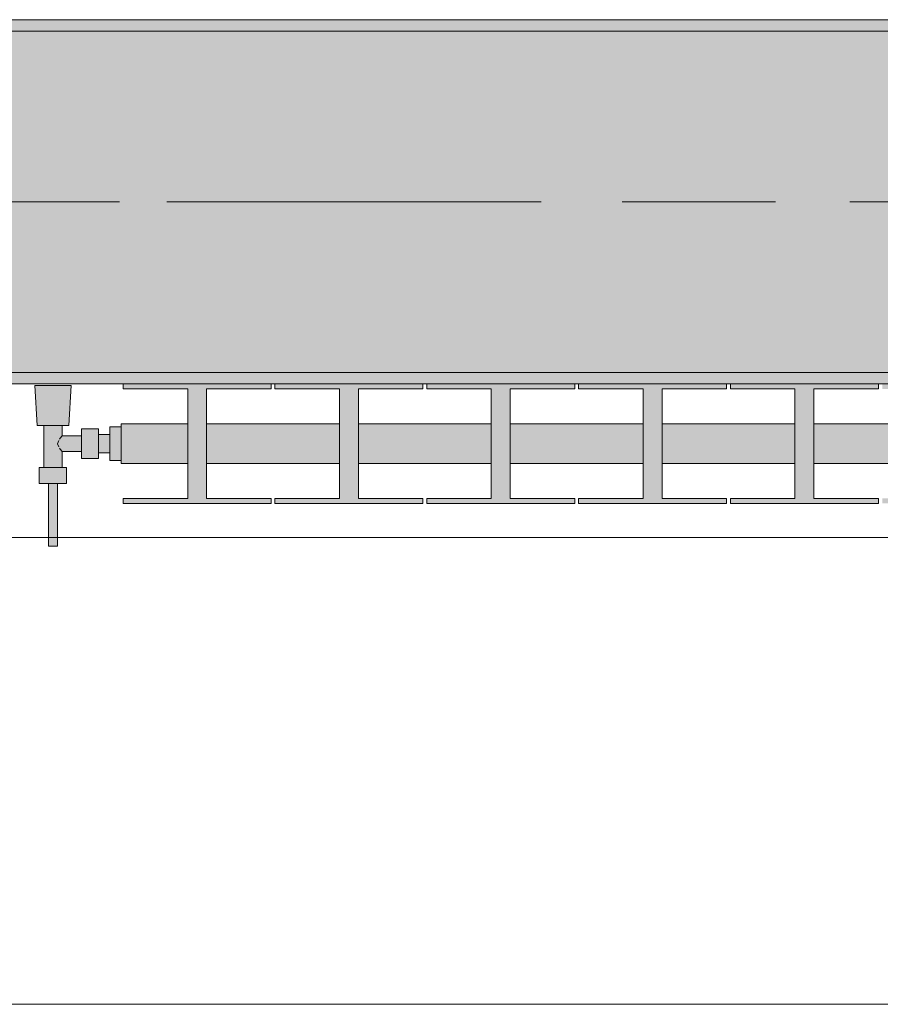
# Model space of a CAD drawing. Header units: metres. Extents: x -3.6 to 84.5, y -11 to 16.8.
# Tile 128 of 229: x 40.851 to 41.607, y -0.155 to 0.71. Entities that reach past the tile are written whole.
import ezdxf

# ---------------------------------------------------------------- set-up
doc = ezdxf.new("R2010")
doc.units = ezdxf.units.M
doc.header["$MEASUREMENT"] = 0
doc.linetypes.add('Achse', pattern=[0.2, 0.1, -0.05, 0, -0.05])
doc.linetypes.add('Strichlinie doppelt', pattern=[0.546806, 0.264583, -0.105833, 0.070556, -0.105833])
for name, color, linetype in [('451 - Universal.Achsen Raster', 7, 'Continuous'), ('604 - Struktur.Wand Aussen', 7, 'Continuous'), ('608 - Struktur.Träger', 7, 'Continuous'), ('Neubau_801 - HKLSE.Heizung_ Klima_ Lüftung', 7, 'Continuous')]:
    doc.layers.add(name, color=color, linetype=linetype)
pattern_1 = [(45, (0, 0), (-0.01767767, 0.01767767), [0, -0.025])]

msp = doc.modelspace()

# ---------------------------------------------------------------- hatches: boundary and pattern name
at = {"layer": '608 - Struktur.Träger', "linetype": 'Continuous', "lineweight": 0, "true_color": 0x000000}
h = msp.add_hatch(dxfattribs=at)
h.set_pattern_fill('Gips_0001', color=18, style=0, pattern_type=2)
h.set_pattern_definition(pattern_1)
h.paths.add_polyline_path([(40.28999, 0.69998), (43.56999, 0.69998), (43.56999, 0.70998), (40.28999, 0.70998)])
h = msp.add_hatch(dxfattribs=at)
h.set_pattern_fill('Beton__Stahlbeton_0001', color=18, style=0, pattern_type=2)
h.set_pattern_definition([(45, (0, 0), (-0.08485281, 0.08485281), []), (45, (-0.04243, 0.04243), (-0.08485281, 0.08485281), [0.09, -0.03])])
h.paths.add_polyline_path([(0.68999, 0.69998), (0.37999, 0.69998), (0.37999, 0.39998), (0.68999, 0.39998), (3.96999, 0.39998), (4.28999, 0.39998), (7.56999, 0.39998), (7.88999, 0.39998), (11.16999, 0.39998), (11.48999, 0.39998), (14.76999, 0.39998), (15.08999, 0.39998), (18.36999, 0.39998), (18.68999, 0.39998), (21.96999, 0.39998), (22.28999, 0.39998), (25.56999, 0.39998), (25.88999, 0.39998), (29.16999, 0.39998), (29.48999, 0.39998), (32.76999, 0.39998), (33.08999, 0.39998), (36.36999, 0.39998), (36.68999, 0.39998), (39.96999, 0.39998), (40.28999, 0.39998), (43.56999, 0.39998), (43.88999, 0.39998), (47.16999, 0.39998), (47.48999, 0.39998), (50.76999, 0.39998), (51.08999, 0.39998), (54.36999, 0.39998), (54.68999, 0.39998), (57.96999, 0.39998), (58.28999, 0.39998), (61.56999, 0.39998), (61.87999, 0.39998), (61.87999, 0.69998), (61.56999, 0.69998), (58.28999, 0.69998), (57.96999, 0.69998), (54.68999, 0.69998), (54.36999, 0.69998), (51.08999, 0.69998), (50.76999, 0.69998), (47.48999, 0.69998), (47.16999, 0.69998), (43.88999, 0.69998), (43.56999, 0.69998), (40.28999, 0.69998), (39.89998, 0.69998), (36.68999, 0.69998), (36.36999, 0.69998), (33.08999, 0.69998), (32.76999, 0.69998), (29.48999, 0.69998), (29.16999, 0.69998), (25.88999, 0.69998), (25.56999, 0.69998), (22.28999, 0.69998), (21.96999, 0.69998), (18.68999, 0.69998), (18.36999, 0.69998), (15.08999, 0.69998), (14.76999, 0.69998), (11.48999, 0.69998), (11.16999, 0.69998), (7.88999, 0.69998), (7.56999, 0.69998), (4.28999, 0.69998), (3.96999, 0.69998)])
h = msp.add_hatch(dxfattribs=at)
h.set_pattern_fill('Gips_0001', color=18, style=0, pattern_type=2)
h.set_pattern_definition(pattern_1)
h.paths.add_polyline_path([(43.56999, 0.39998), (40.28999, 0.39998), (40.28999, 0.38998), (43.56999, 0.38998)])
at = {"layer": 'Neubau_801 - HKLSE.Heizung_ Klima_ Lüftung', "linetype": 'Continuous', "lineweight": 0, "true_color": 0x3a3a3a}
for points in [[(40.94, 0.32), (40.99833, 0.32), (40.99833, 0.28938), (40.94167, 0.28938), (40.94167, 0.285), (41.07167, 0.285), (41.07167, 0.28938), (41.015, 0.28938), (41.015, 0.32), (41.13167, 0.32), (41.13167, 0.28938), (41.075, 0.28938), (41.075, 0.285), (41.205, 0.285), (41.205, 0.28938), (41.14833, 0.28938), (41.14833, 0.32), (41.265, 0.32), (41.265, 0.28938), (41.20833, 0.28938), (41.20833, 0.285), (41.33833, 0.285), (41.33833, 0.28938), (41.28167, 0.28938), (41.28167, 0.32), (41.39833, 0.32), (41.39833, 0.28938), (41.34167, 0.28938), (41.34167, 0.285), (41.47167, 0.285), (41.47167, 0.28938), (41.415, 0.28938), (41.415, 0.32), (41.53167, 0.32), (41.53167, 0.28938), (41.475, 0.28938), (41.475, 0.285), (41.605, 0.285), (41.605, 0.28938), (41.54833, 0.28938), (41.54833, 0.32), (41.665, 0.32), (41.665, 0.28938), (41.60833, 0.28938), (41.60833, 0.285), (41.73833, 0.285), (41.73833, 0.28938), (41.68167, 0.28938), (41.68167, 0.32), (41.79833, 0.32), (41.79833, 0.28938), (41.74167, 0.28938), (41.74167, 0.285), (41.87167, 0.285), (41.87167, 0.28938), (41.815, 0.28938), (41.815, 0.32), (41.93167, 0.32), (41.93167, 0.28938), (41.875, 0.28938), (41.875, 0.285), (42.005, 0.285), (42.005, 0.28938), (41.94833, 0.28938), (41.94833, 0.32), (42.065, 0.32), (42.065, 0.28938), (42.00833, 0.28938), (42.00833, 0.285), (42.13833, 0.285), (42.13833, 0.28938), (42.08167, 0.28938), (42.08167, 0.32), (42.19833, 0.32), (42.19833, 0.28938), (42.14167, 0.28938), (42.14167, 0.285), (42.27167, 0.285), (42.27167, 0.28938), (42.215, 0.28938), (42.215, 0.32), (42.33167, 0.32), (42.33167, 0.28938), (42.275, 0.28938), (42.275, 0.285), (42.405, 0.285), (42.405, 0.28938), (42.34833, 0.28938), (42.34833, 0.32), (42.465, 0.32), (42.465, 0.28938), (42.40833, 0.28938), (42.40833, 0.285), (42.53833, 0.285), (42.53833, 0.28938), (42.48167, 0.28938), (42.48167, 0.32), (42.59833, 0.32), (42.59833, 0.28938), (42.54167, 0.28938), (42.54167, 0.285), (42.67167, 0.285), (42.67167, 0.28938), (42.615, 0.28938), (42.615, 0.32), (42.73167, 0.32), (42.73167, 0.28938), (42.675, 0.28938), (42.675, 0.285), (42.805, 0.285), (42.805, 0.28938), (42.74833, 0.28938), (42.74833, 0.32), (42.865, 0.32), (42.865, 0.28938), (42.80833, 0.28938), (42.80833, 0.285), (42.93833, 0.285), (42.93833, 0.28938), (42.88167, 0.28938), (42.88167, 0.32), (42.94, 0.32), (42.94, 0.355), (42.88167, 0.355), (42.88167, 0.38563), (42.93833, 0.38563), (42.93833, 0.39), (42.80833, 0.39), (42.80833, 0.38563), (42.865, 0.38563), (42.865, 0.355), (42.74833, 0.355), (42.74833, 0.38563), (42.805, 0.38563), (42.805, 0.39), (42.675, 0.39), (42.675, 0.38563), (42.73167, 0.38563), (42.73167, 0.355), (42.615, 0.355), (42.615, 0.38563), (42.67167, 0.38563), (42.67167, 0.39), (42.54167, 0.39), (42.54167, 0.38563), (42.59833, 0.38563), (42.59833, 0.355), (42.48167, 0.355), (42.48167, 0.38563), (42.53833, 0.38563), (42.53833, 0.39), (42.40833, 0.39), (42.40833, 0.38563), (42.465, 0.38563), (42.465, 0.355), (42.34833, 0.355), (42.34833, 0.38563), (42.405, 0.38563), (42.405, 0.39), (42.275, 0.39), (42.275, 0.38563), (42.33167, 0.38563), (42.33167, 0.355), (42.215, 0.355), (42.215, 0.38563), (42.27167, 0.38563), (42.27167, 0.39), (42.14167, 0.39), (42.14167, 0.38563), (42.19833, 0.38563), (42.19833, 0.355), (42.08167, 0.355), (42.08167, 0.38563), (42.13833, 0.38563), (42.13833, 0.39), (42.00833, 0.39), (42.00833, 0.38563), (42.065, 0.38563), (42.065, 0.355), (41.94833, 0.355), (41.94833, 0.38563), (42.005, 0.38563), (42.005, 0.39), (41.875, 0.39), (41.875, 0.38563), (41.93167, 0.38563), (41.93167, 0.355), (41.815, 0.355), (41.815, 0.38563), (41.87167, 0.38563), (41.87167, 0.39), (41.74167, 0.39), (41.74167, 0.38563), (41.79833, 0.38563), (41.79833, 0.355), (41.68167, 0.355), (41.68167, 0.38563), (41.73833, 0.38563), (41.73833, 0.39), (41.60833, 0.39), (41.60833, 0.38563), (41.665, 0.38563), (41.665, 0.355), (41.54833, 0.355), (41.54833, 0.38563), (41.605, 0.38563), (41.605, 0.39), (41.475, 0.39), (41.475, 0.38563), (41.53167, 0.38563), (41.53167, 0.355), (41.415, 0.355), (41.415, 0.38563), (41.47167, 0.38563), (41.47167, 0.39), (41.34167, 0.39), (41.34167, 0.38563), (41.39833, 0.38563), (41.39833, 0.355), (41.28167, 0.355), (41.28167, 0.38563), (41.33833, 0.38563), (41.33833, 0.39), (41.20833, 0.39), (41.20833, 0.38563), (41.265, 0.38563), (41.265, 0.355), (41.14833, 0.355), (41.14833, 0.38563), (41.205, 0.38563), (41.205, 0.39), (41.075, 0.39), (41.075, 0.38563), (41.13167, 0.38563), (41.13167, 0.355), (41.015, 0.355), (41.015, 0.38563), (41.07167, 0.38563), (41.07167, 0.39), (40.94167, 0.39), (40.94167, 0.38563), (40.99833, 0.38563), (40.99833, 0.355), (40.94, 0.355)], [(40.94, 0.35222), (40.93, 0.35222), (40.93, 0.3455), (40.92, 0.3455), (40.92, 0.3505), (40.905, 0.3505), (40.905, 0.3445), (40.888, 0.3445), (40.888, 0.3535), (40.894, 0.3535), (40.896, 0.3885), (40.864, 0.3885), (40.866, 0.3535), (40.872, 0.3535), (40.872, 0.3165), (40.868, 0.3165), (40.868, 0.3025), (40.876, 0.3025), (40.876, 0.2475), (40.884, 0.2475), (40.884, 0.3025), (40.892, 0.3025), (40.892, 0.3165), (40.888, 0.3165), (40.888, 0.3305), (40.905, 0.3305), (40.905, 0.3245), (40.92, 0.3245), (40.92, 0.3295), (40.93, 0.3295), (40.93, 0.32278), (40.94, 0.32278)]]:
    msp.add_hatch(color=250, dxfattribs=at).paths.add_polyline_path(points)

# ---------------------------------------------------------------- linework, layer by layer
at = {"layer": '451 - Universal.Achsen Raster', "color": 160, "linetype": 'Strichlinie doppelt', "lineweight": 9, "true_color": 0x3232ff}
msp.add_line((64.93503, 0.54998), (-3.175, 0.54998), dxfattribs=at)
at = {"layer": '604 - Struktur.Wand Aussen', "color": 7, "linetype": 'Continuous', "lineweight": 13}
for p, q in [((41.94, 0.255), (40.74, 0.255)), ((40.74, -0.155), (41.94, -0.155))]:
    msp.add_line(p, q, dxfattribs=at)
at = {"layer": '608 - Struktur.Träger', "color": 7, "linetype": 'Continuous', "lineweight": 13}
for p, q in [((0.37999, 0.70998), (61.87999, 0.70998)), ((43.56999, 0.69998), (40.28999, 0.69998)), ((0.37999, 0.38998), (61.87999, 0.38998))]:
    msp.add_line(p, q, dxfattribs=at)
at = {"layer": '608 - Struktur.Träger', "color": 7, "linetype": 'Continuous', "lineweight": 5}
for p, q in [((43.56999, 0.70998), (40.28999, 0.70998)), ((43.56999, 0.38998), (40.28999, 0.38998))]:
    msp.add_line(p, q, dxfattribs=at)
at = {"layer": '608 - Struktur.Träger', "color": 7, "linetype": 'Achse', "lineweight": 9}
msp.add_line((0.37999, 0.54998), (61.87999, 0.54998), dxfattribs=at)
at = {"layer": '608 - Struktur.Träger', "color": 7, "linetype": 'Continuous', "lineweight": 13, "flags": 128}
msp.add_lwpolyline([(47.48999, 0.39998), (47.16999, 0.39998), (43.88999, 0.39998), (43.56999, 0.39998), (40.28999, 0.39998), (39.96999, 0.39998), (36.68999, 0.39998), (36.36999, 0.39998), (33.08999, 0.39998), (32.76999, 0.39998), (29.48999, 0.39998), (29.16999, 0.39998), (25.88999, 0.39998), (25.56999, 0.39998), (22.28999, 0.39998), (21.96999, 0.39998), (18.68999, 0.39998), (18.36999, 0.39998), (15.08999, 0.39998), (14.76999, 0.39998), (11.48999, 0.39998)], dxfattribs=at)
at = {"layer": 'Neubau_801 - HKLSE.Heizung_ Klima_ Lüftung', "color": 7, "linetype": 'Continuous', "lineweight": 5, "true_color": 0xebebeb}
for p, q in [((40.94167, 0.39), (41.07167, 0.39)), ((40.94167, 0.38563), (40.94167, 0.39)), ((40.94167, 0.39), (41.07167, 0.39)), ((40.94167, 0.38563), (40.94167, 0.39)), ((41.07167, 0.39), (41.07167, 0.38563)), ((41.075, 0.39), (41.205, 0.39)), ((41.075, 0.38563), (41.075, 0.39)), ((41.075, 0.39), (41.205, 0.39)), ((41.075, 0.38563), (41.075, 0.39)), ((41.205, 0.39), (41.205, 0.38563)), ((41.205, 0.39), (41.205, 0.38563)), ((41.20833, 0.39), (41.33833, 0.39)), ((41.20833, 0.39), (41.33833, 0.39)), ((41.20833, 0.38563), (41.20833, 0.39)), ((41.33833, 0.39), (41.33833, 0.38563)), ((41.33833, 0.39), (41.33833, 0.38563)), ((41.34167, 0.39), (41.47167, 0.39)), ((41.34167, 0.39), (41.47167, 0.39)), ((41.34167, 0.38563), (41.34167, 0.39)), ((41.47167, 0.39), (41.47167, 0.38563)), ((41.475, 0.39), (41.605, 0.39)), ((41.475, 0.38563), (41.475, 0.39)), ((41.475, 0.39), (41.605, 0.39)), ((41.475, 0.38563), (41.475, 0.39)), ((41.605, 0.39), (41.605, 0.38563)), ((41.605, 0.39), (41.605, 0.38563)), ((40.86869, 0.3885), (40.864, 0.3885)), ((40.864, 0.3885), (40.86869, 0.3885)), ((40.866, 0.3535), (40.864, 0.3885)), ((40.88, 0.3885), (40.86869, 0.3885)), ((40.86869, 0.3885), (40.88, 0.3885)), ((40.89131, 0.3885), (40.88, 0.3885)), ((40.88, 0.3885), (40.89131, 0.3885)), ((40.89131, 0.3885), (40.896, 0.3885)), ((40.896, 0.3885), (40.89131, 0.3885)), ((40.894, 0.3535), (40.896, 0.3885)), ((40.99833, 0.38563), (40.94167, 0.38563)), ((40.99833, 0.28938), (40.99833, 0.38563)), ((41.07167, 0.38563), (41.015, 0.38563)), ((41.015, 0.38563), (41.015, 0.28938)), ((41.13167, 0.38563), (41.075, 0.38563)), ((41.13167, 0.28938), (41.13167, 0.38563)), ((41.205, 0.38563), (41.14833, 0.38563)), ((41.14833, 0.38563), (41.14833, 0.28938)), ((41.265, 0.38563), (41.20833, 0.38563)), ((41.265, 0.28938), (41.265, 0.38563)), ((41.33833, 0.38563), (41.28167, 0.38563)), ((41.28167, 0.38563), (41.28167, 0.28938)), ((41.39833, 0.38563), (41.34167, 0.38563)), ((41.39833, 0.28938), (41.39833, 0.38563)), ((41.47167, 0.38563), (41.415, 0.38563)), ((41.415, 0.38563), (41.415, 0.28938)), ((41.53167, 0.38563), (41.475, 0.38563)), ((41.53167, 0.28938), (41.53167, 0.38563)), ((41.605, 0.38563), (41.54833, 0.38563)), ((41.54833, 0.38563), (41.54833, 0.28938)), ((40.94, 0.34987), (40.94, 0.355)), ((40.94, 0.355), (40.99833, 0.355)), ((41.015, 0.355), (41.13167, 0.355)), ((41.14833, 0.355), (41.265, 0.355)), ((41.28167, 0.355), (41.39833, 0.355)), ((41.415, 0.355), (41.53167, 0.355)), ((41.54833, 0.355), (41.665, 0.355)), ((40.8701, 0.3535), (40.866, 0.3535)), ((40.88, 0.3535), (40.8701, 0.3535)), ((40.872, 0.3165), (40.872, 0.3535)), ((40.8899, 0.3535), (40.88, 0.3535)), ((40.888, 0.3445), (40.888, 0.3535)), ((40.894, 0.3535), (40.8899, 0.3535)), ((40.905, 0.344), (40.905, 0.3505)), ((40.905, 0.3505), (40.92, 0.3505)), ((40.92, 0.344), (40.92, 0.3505)), ((40.93, 0.3375), (40.93, 0.35222)), ((40.93, 0.35222), (40.94, 0.35222)), ((40.93, 0.35222), (40.94, 0.35222)), ((40.93, 0.3375), (40.93, 0.35222)), ((40.93, 0.35222), (40.94, 0.35222)), ((40.93, 0.35222), (40.94, 0.35222)), ((40.94, 0.3375), (40.94, 0.34987)), ((40.88387, 0.3375), (40.88526, 0.34035)), ((40.88526, 0.33465), (40.88387, 0.3375)), ((40.88577, 0.34139), (40.88628, 0.34245)), ((40.88628, 0.34245), (40.888, 0.3445)), ((40.888, 0.3445), (40.905, 0.3445)), ((40.905, 0.331), (40.905, 0.344)), ((40.92, 0.3455), (40.93, 0.3455)), ((40.92, 0.331), (40.92, 0.344)), ((40.93, 0.34316), (40.93, 0.3455)), ((40.93, 0.3375), (40.93, 0.34316)), ((40.93, 0.32278), (40.93, 0.3375)), ((40.93, 0.32278), (40.93, 0.3375)), ((40.93, 0.33184), (40.93, 0.3375)), ((40.94, 0.32513), (40.94, 0.3375)), ((40.88628, 0.33255), (40.88577, 0.33361)), ((40.888, 0.3305), (40.88628, 0.33255)), ((40.888, 0.3165), (40.888, 0.3305)), ((40.888, 0.3305), (40.905, 0.3305)), ((40.905, 0.3245), (40.905, 0.331)), ((40.92, 0.3245), (40.92, 0.331)), ((40.92, 0.3295), (40.93, 0.3295)), ((40.93, 0.3295), (40.93, 0.33184)), ((40.905, 0.3245), (40.92, 0.3245)), ((40.93, 0.32278), (40.94, 0.32278)), ((40.93, 0.32278), (40.94, 0.32278)), ((40.94, 0.32), (40.94, 0.32513)), ((40.874, 0.3165), (40.868, 0.3165)), ((40.868, 0.3025), (40.868, 0.3165)), ((40.886, 0.3165), (40.874, 0.3165)), ((40.892, 0.3165), (40.886, 0.3165)), ((40.892, 0.3025), (40.892, 0.3165)), ((40.94, 0.32), (40.99833, 0.32)), ((41.015, 0.32), (41.13167, 0.32)), ((41.14833, 0.32), (41.265, 0.32)), ((41.28167, 0.32), (41.39833, 0.32)), ((41.415, 0.32), (41.53167, 0.32)), ((41.54833, 0.32), (41.665, 0.32)), ((40.874, 0.3025), (40.868, 0.3025)), ((40.886, 0.3025), (40.874, 0.3025)), ((40.876, 0.2475), (40.876, 0.3025)), ((40.87717, 0.3025), (40.876, 0.3025)), ((40.88, 0.3025), (40.87717, 0.3025)), ((40.88283, 0.3025), (40.88, 0.3025)), ((40.884, 0.3025), (40.88283, 0.3025)), ((40.884, 0.2475), (40.884, 0.3025)), ((40.892, 0.3025), (40.886, 0.3025)), ((40.94167, 0.285), (40.94167, 0.28938)), ((40.94167, 0.285), (40.94167, 0.28938)), ((40.94167, 0.28938), (40.99833, 0.28938)), ((41.015, 0.28938), (41.07167, 0.28938)), ((41.07167, 0.28938), (41.07167, 0.285)), ((41.075, 0.285), (41.075, 0.28938)), ((41.075, 0.285), (41.075, 0.28938)), ((41.075, 0.28938), (41.13167, 0.28938)), ((41.14833, 0.28938), (41.205, 0.28938)), ((41.205, 0.28938), (41.205, 0.285)), ((41.205, 0.28938), (41.205, 0.285)), ((41.20833, 0.285), (41.20833, 0.28938)), ((41.20833, 0.28938), (41.265, 0.28938)), ((41.28167, 0.28938), (41.33833, 0.28938)), ((41.33833, 0.28938), (41.33833, 0.285)), ((41.33833, 0.28938), (41.33833, 0.285)), ((41.34167, 0.285), (41.34167, 0.28938)), ((41.34167, 0.28938), (41.39833, 0.28938)), ((41.415, 0.28938), (41.47167, 0.28938)), ((41.47167, 0.28938), (41.47167, 0.285)), ((41.475, 0.285), (41.475, 0.28938)), ((41.475, 0.285), (41.475, 0.28938)), ((41.475, 0.28938), (41.53167, 0.28938)), ((41.54833, 0.28938), (41.605, 0.28938)), ((41.605, 0.28938), (41.605, 0.285)), ((41.605, 0.28938), (41.605, 0.285)), ((41.07167, 0.285), (40.94167, 0.285)), ((41.205, 0.285), (41.075, 0.285)), ((41.33833, 0.285), (41.20833, 0.285)), ((41.47167, 0.285), (41.34167, 0.285)), ((41.605, 0.285), (41.475, 0.285)), ((40.87717, 0.2475), (40.876, 0.2475)), ((40.88, 0.2475), (40.87717, 0.2475)), ((40.88283, 0.2475), (40.88, 0.2475)), ((40.884, 0.2475), (40.88283, 0.2475))]:
    msp.add_line(p, q, dxfattribs=at)

doc.saveas('drawing.dxf')
